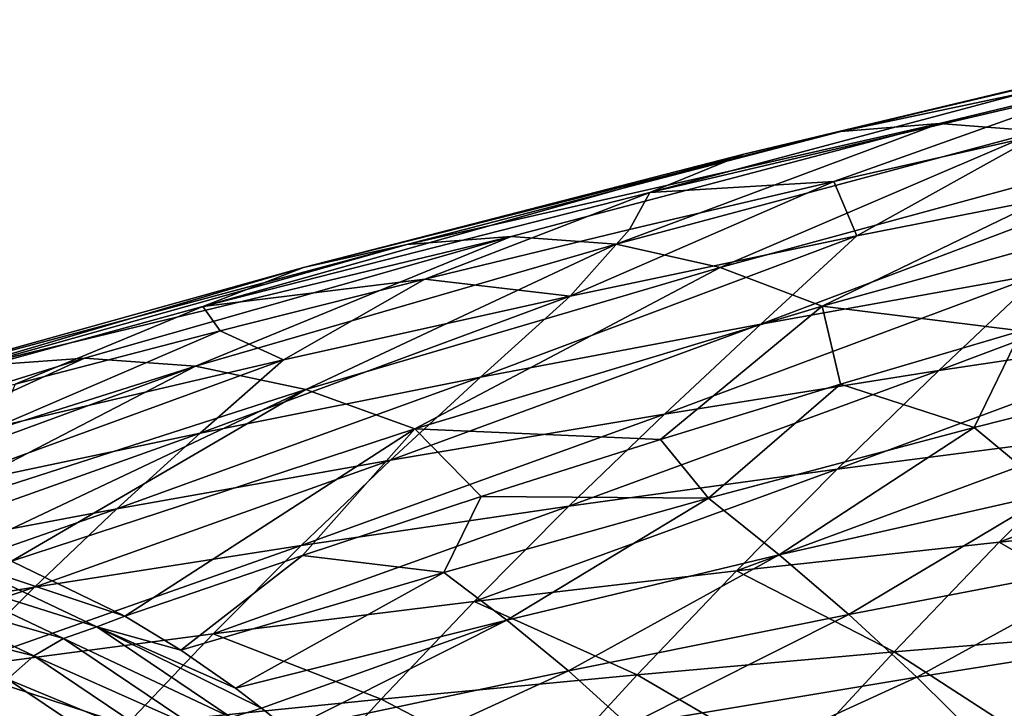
# Model space of a CAD drawing. Header units: metres. Extents: x -35 to 77, y -25 to 25.
# Tile 216 of 256: x 31 to 40, y 13 to 19. Entities that reach past the tile are written whole.
import ezdxf

# ---------------------------------------------------------------- set-up
doc = ezdxf.new("R2010")
doc.units = ezdxf.units.M
doc.layers.add('solid_500435', color=7, linetype='CONTINUOUS')

msp = doc.modelspace()

# ---------------------------------------------------------------- linework, layer by layer
at = {"layer": 'solid_500435'}
for points in [[(42.726498, 18.997114, 42.731415), (38.21907, 18.044806, 39.910767), (41.932343, 18.932455, 43.530491)], [(42.726498, 18.997114, 42.731415), (39.060482, 18.110315, 39.065685), (38.21907, 18.044806, 39.910767)], [(39.905369, 18.045553, 38.224007), (39.060482, 18.110315, 39.065685), (42.726498, 18.997114, 42.731415)], [(41.932343, 18.932455, 43.530491), (37.391373, 17.848934, 40.748859), (41.154312, 18.739094, 44.322445)], [(41.932343, 18.932455, 43.530491), (38.21907, 18.044806, 39.910767), (37.391373, 17.848934, 40.748859)], [(41.154312, 18.739094, 44.322445), (36.589085, 17.522543, 41.567665), (40.405907, 18.416836, 45.092987)], [(41.154312, 18.739094, 44.322445), (37.391373, 17.848934, 40.748859), (36.589085, 17.522543, 41.567665)], [(40.405907, 18.416836, 45.092987), (36.589085, 17.522543, 41.567665), (38.159019, 17.617416, 44.417786)], [(40.405907, 18.416836, 45.092987), (38.159019, 17.617416, 44.417786), (39.901955, 18.01082, 45.982346)], [(39.060482, 18.110315, 39.065685), (34.514851, 17.080772, 36.305939), (38.21907, 18.044806, 39.910767)], [(39.060482, 18.110315, 39.065685), (35.406425, 17.147161, 35.41193), (34.514851, 17.080772, 36.305939)], [(36.300308, 17.081547, 34.520172), (35.406425, 17.147161, 35.41193), (39.060482, 18.110315, 39.065685)], [(39.905369, 18.045553, 38.224007), (36.300308, 17.081547, 34.520172), (39.060482, 18.110315, 39.065685)], [(38.21907, 18.044806, 39.910767), (33.634232, 16.882311, 37.193439), (37.391373, 17.848934, 40.748859)], [(38.21907, 18.044806, 39.910767), (34.514851, 17.080772, 36.305939), (33.634232, 16.882311, 37.193439)], [(37.187759, 16.883862, 33.639328), (36.300308, 17.081547, 34.520172), (39.905369, 18.045553, 38.224007)], [(40.743355, 17.850435, 37.396), (37.187759, 16.883862, 33.639328), (39.905369, 18.045553, 38.224007)], [(38.353523, 17.152456, 46.196373), (39.901955, 18.01082, 45.982346), (38.159019, 17.617416, 44.417786)], [(38.353523, 17.152456, 46.196373), (40.796154, 17.635496, 48.490936), (39.901955, 18.01082, 45.982346)], [(37.391373, 17.848934, 40.748859), (32.773861, 16.551662, 38.064747), (36.589085, 17.522543, 41.567665)], [(37.391373, 17.848934, 40.748859), (33.634232, 16.882311, 37.193439), (32.773861, 16.551662, 38.064747)], [(38.059246, 16.554035, 32.778835), (37.187759, 16.883862, 33.639328), (40.743355, 17.850435, 37.396)], [(41.562397, 17.52486, 36.593563), (38.059246, 16.554035, 32.778835), (40.743355, 17.850435, 37.396)], [(35.908836, 16.63962, 43.907124), (38.159019, 17.617416, 44.417786), (36.414555, 17.208364, 42.85873)], [(35.908836, 16.63962, 43.907124), (38.353523, 17.152456, 46.196373), (38.159019, 17.617416, 44.417786)], [(36.589085, 17.522543, 41.567665), (36.414555, 17.208364, 42.85873), (38.159019, 17.617416, 44.417786)], [(37.535355, 16.401289, 47.045597), (40.796154, 17.635496, 48.490936), (38.353523, 17.152456, 46.196373)], [(37.535355, 16.401289, 47.045597), (39.926754, 16.828333, 49.392521), (40.796154, 17.635496, 48.490936)], [(36.589085, 17.522543, 41.567665), (32.773861, 16.551662, 38.064747), (34.668571, 16.783667, 41.305122)], [(36.589085, 17.522543, 41.567665), (34.668571, 16.783667, 41.305122), (36.414555, 17.208364, 42.85873)], [(39.757053, 16.343437, 32.92141), (38.059246, 16.554035, 32.778835), (41.562397, 17.52486, 36.593563)], [(39.054451, 16.004862, 50.277836), (42.316021, 17.229803, 51.739471), (39.926754, 16.828333, 49.392521)], [(39.054451, 16.004862, 50.277836), (41.395443, 16.35416, 52.674412), (42.316021, 17.229803, 51.739471)], [(35.406425, 17.147161, 35.41193), (30.818998, 16.042217, 32.718517), (34.514851, 17.080772, 36.305939)], [(35.406425, 17.147161, 35.41193), (31.765238, 16.109615, 31.771072), (30.818998, 16.042217, 32.718517)], [(32.712627, 16.043022, 30.824734), (31.765238, 16.109615, 31.771072), (35.406425, 17.147161, 35.41193)], [(36.300308, 17.081547, 34.520172), (32.712627, 16.043022, 30.824734), (35.406425, 17.147161, 35.41193)], [(35.908836, 16.63962, 43.907124), (36.414555, 17.208364, 42.85873), (34.668571, 16.783667, 41.305122)], [(35.143448, 15.948614, 44.700218), (38.353523, 17.152456, 46.196373), (35.908836, 16.63962, 43.907124)], [(35.143448, 15.948614, 44.700218), (37.535355, 16.401289, 47.045597), (38.353523, 17.152456, 46.196373)], [(34.514851, 17.080772, 36.305939), (29.881016, 15.840792, 33.659908), (33.634232, 16.882311, 37.193439)], [(34.514851, 17.080772, 36.305939), (30.818998, 16.042217, 32.718517), (29.881016, 15.840792, 33.659908)], [(33.654018, 15.842402, 29.886612), (32.712627, 16.043022, 30.824734), (36.300308, 17.081547, 34.520172)], [(37.187759, 16.883862, 33.639328), (33.654018, 15.842402, 29.886612), (36.300308, 17.081547, 34.520172)], [(33.634232, 16.882311, 37.193439), (28.958292, 15.505274, 34.588043), (32.773861, 16.551662, 38.064747)], [(33.634232, 16.882311, 37.193439), (29.881016, 15.840792, 33.659908), (28.958292, 15.505274, 34.588043)], [(34.582279, 15.507714, 28.963793), (33.654018, 15.842402, 29.886612), (37.187759, 16.883862, 33.639328)], [(38.059246, 16.554035, 32.778835), (34.582279, 15.507714, 28.963793), (37.187759, 16.883862, 33.639328)], [(36.714172, 15.633619, 47.878349), (39.926754, 16.828333, 49.392521), (37.535355, 16.401289, 47.045597)], [(36.714172, 15.633619, 47.878349), (39.054451, 16.004862, 50.277836), (39.926754, 16.828333, 49.392521)], [(32.773861, 16.551662, 38.064747), (32.921505, 16.34343, 39.757294), (34.668571, 16.783667, 41.305122)], [(33.463402, 16.096825, 41.624344), (34.668571, 16.783667, 41.305122), (32.921505, 16.34343, 39.757294)], [(33.463402, 16.096825, 41.624344), (35.908836, 16.63962, 43.907124), (34.668571, 16.783667, 41.305122)], [(32.752651, 15.470249, 42.357891), (35.908836, 16.63962, 43.907124), (33.463402, 16.096825, 41.624344)], [(32.752651, 15.470249, 42.357891), (35.143448, 15.948614, 44.700218), (35.908836, 16.63962, 43.907124)], [(32.773861, 16.551662, 38.064747), (28.958292, 15.505274, 34.588043), (31.173489, 15.887691, 38.215347)], [(32.773861, 16.551662, 38.064747), (31.173489, 15.887691, 38.215347), (32.921505, 16.34343, 39.757294)], [(36.679184, 15.416495, 29.424456), (34.582279, 15.507714, 28.963793), (38.059246, 16.554035, 32.778835)], [(38.215092, 15.887696, 31.173386), (36.679184, 15.416495, 29.424456), (38.059246, 16.554035, 32.778835)], [(39.757053, 16.343437, 32.92141), (38.215092, 15.887696, 31.173386), (38.059246, 16.554035, 32.778835)], [(34.376232, 15.240362, 45.477455), (37.535355, 16.401289, 47.045597), (35.143448, 15.948614, 44.700218)], [(34.376232, 15.240362, 45.477455), (36.714172, 15.633619, 47.878349), (37.535355, 16.401289, 47.045597)], [(31.018499, 15.523863, 39.349236), (32.921505, 16.34343, 39.757294), (31.173489, 15.887691, 38.215347)], [(31.018499, 15.523863, 39.349236), (33.463402, 16.096825, 41.624344), (32.921505, 16.34343, 39.757294)], [(38.18594, 15.16226, 51.148273), (41.395443, 16.35416, 52.674412), (39.054451, 16.004862, 50.277836)], [(38.18594, 15.16226, 51.148273), (40.478371, 15.459504, 53.594173), (41.395443, 16.35416, 52.674412)], [(39.354549, 15.519529, 31.013197), (38.215092, 15.887696, 31.173386), (39.757053, 16.343437, 32.92141)], [(41.630138, 16.091932, 33.45763), (39.354549, 15.519529, 31.013197), (39.757053, 16.343437, 32.92141)], [(31.765238, 16.109615, 31.771072), (28.137547, 14.979584, 28.143869), (30.818998, 16.042217, 32.718517)], [(29.145792, 14.912722, 27.135536), (28.137547, 14.979584, 28.143869), (31.765238, 16.109615, 31.771072)], [(32.712627, 16.043022, 30.824734), (29.145792, 14.912722, 27.135536), (31.765238, 16.109615, 31.771072)], [(30.364584, 14.966089, 40.020111), (33.463402, 16.096825, 41.624344), (31.018499, 15.523863, 39.349236)], [(30.364584, 14.966089, 40.020111), (32.752651, 15.470249, 42.357891), (33.463402, 16.096825, 41.624344)], [(41.630138, 16.091932, 33.45763), (40.025482, 14.961653, 30.359598), (39.354549, 15.519529, 31.013197)], [(29.490101, 14.859488, 26.791199), (29.145792, 14.912722, 27.135536), (32.712627, 16.043022, 30.824734)], [(30.151018, 14.712876, 26.130236), (29.490101, 14.859488, 26.791199), (32.712627, 16.043022, 30.824734)], [(33.654018, 15.842402, 29.886612), (30.151018, 14.712876, 26.130236), (32.712627, 16.043022, 30.824734)], [(35.897392, 14.846386, 48.696575), (39.054451, 16.004862, 50.277836), (36.714172, 15.633619, 47.878349)], [(35.897392, 14.846386, 48.696575), (38.18594, 15.16226, 51.148273), (39.054451, 16.004862, 50.277836)], [(32.042263, 14.825018, 43.076649), (35.143448, 15.948614, 44.700218), (32.752651, 15.470249, 42.357891)], [(32.042263, 14.825018, 43.076649), (34.376232, 15.240362, 45.477455), (35.143448, 15.948614, 44.700218)], [(37.087837, 14.916756, 28.570562), (36.679184, 15.416495, 29.424456), (38.215092, 15.887696, 31.173386)], [(39.354549, 15.519529, 31.013197), (37.087837, 14.916756, 28.570562), (38.215092, 15.887696, 31.173386)], [(30.819696, 14.502977, 25.461519), (30.151018, 14.712876, 26.130236), (33.654018, 15.842402, 29.886612)], [(31.142326, 14.378539, 25.138878), (30.819696, 14.502977, 25.461519), (33.654018, 15.842402, 29.886612)], [(34.582279, 15.507714, 28.963793), (31.142326, 14.378539, 25.138878), (33.654018, 15.842402, 29.886612)], [(39.569492, 14.541122, 54.506134), (42.77309, 15.738229, 56.032818), (40.478371, 15.459504, 53.594173)], [(39.569492, 14.541122, 54.506134), (41.818005, 14.771344, 56.99173), (42.77309, 15.738229, 56.032818)], [(33.614326, 14.511775, 46.240536), (36.714172, 15.633619, 47.878349), (34.376232, 15.240362, 45.477455)], [(33.614326, 14.511775, 46.240536), (35.897392, 14.846386, 48.696575), (36.714172, 15.633619, 47.878349)], [(29.713861, 14.387518, 40.67741), (32.752651, 15.470249, 42.357891), (30.364584, 14.966089, 40.020111)], [(29.713861, 14.387518, 40.67741), (32.042263, 14.825018, 43.076649), (32.752651, 15.470249, 42.357891)], [(32.109413, 13.910478, 24.172306), (31.142326, 14.378539, 25.138878), (34.582279, 15.507714, 28.963793)], [(33.626179, 14.427852, 25.92391), (32.109413, 13.910478, 24.172306), (34.582279, 15.507714, 28.963793)], [(35.14949, 14.929869, 27.674629), (33.626179, 14.427852, 25.92391), (34.582279, 15.507714, 28.963793)], [(36.679184, 15.416495, 29.424456), (35.14949, 14.929869, 27.674629), (34.582279, 15.507714, 28.963793)], [(39.354549, 15.519529, 31.013197), (37.693176, 14.432111, 27.97629), (37.087837, 14.916756, 28.570562)], [(37.326408, 14.295576, 52.0103), (40.478371, 15.459504, 53.594173), (38.18594, 15.16226, 51.148273)], [(37.326408, 14.295576, 52.0103), (39.569492, 14.541122, 54.506134), (40.478371, 15.459504, 53.594173)], [(39.354549, 15.519529, 31.013197), (40.025482, 14.961653, 30.359598), (37.693176, 14.432111, 27.97629)], [(37.087837, 14.916756, 28.570562), (35.14949, 14.929869, 27.674629), (36.679184, 15.416495, 29.424456)], [(31.338324, 14.158319, 43.781612), (34.376232, 15.240362, 45.477455), (32.042263, 14.825018, 43.076649)], [(31.338324, 14.158319, 43.781612), (33.614326, 14.511775, 46.240536), (34.376232, 15.240362, 45.477455)], [(35.090328, 14.034573, 49.505665), (38.18594, 15.16226, 51.148273), (35.897392, 14.846386, 48.696575)], [(35.090328, 14.034573, 49.505665), (37.326408, 14.295576, 52.0103), (38.18594, 15.16226, 51.148273)], [(38.285728, 13.923775, 27.388103), (37.693176, 14.432111, 27.97629), (40.025482, 14.961653, 30.359598)], [(40.682411, 14.382986, 29.708876), (38.285728, 13.923775, 27.388103), (40.025482, 14.961653, 30.359598)], [(34.83123, 14.283375, 26.13098), (33.626179, 14.427852, 25.92391), (35.14949, 14.929869, 27.674629)], [(37.087837, 14.916756, 28.570562), (34.83123, 14.283375, 26.13098), (35.14949, 14.929869, 27.674629)], [(37.087837, 14.916756, 28.570562), (35.368355, 13.876526, 25.598942), (34.83123, 14.283375, 26.13098)], [(37.087837, 14.916756, 28.570562), (37.693176, 14.432111, 27.97629), (35.368355, 13.876526, 25.598942)], [(29.070955, 13.785922, 41.321239), (32.042263, 14.825018, 43.076649), (29.713861, 14.387518, 40.67741)], [(29.070955, 13.785922, 41.321239), (31.338324, 14.158319, 43.781612), (32.042263, 14.825018, 43.076649)], [(32.86282, 13.757981, 46.993679), (35.897392, 14.846386, 48.696575), (33.614326, 14.511775, 46.240536)], [(32.86282, 13.757981, 46.993679), (35.090328, 14.034573, 49.505665), (35.897392, 14.846386, 48.696575)], [(40.874752, 13.787916, 57.931225), (41.818005, 14.771344, 56.99173), (39.569492, 14.541122, 54.506134)], [(38.672905, 13.604636, 55.399693), (39.569492, 14.541122, 54.506134), (37.326408, 14.295576, 52.0103)], [(38.672905, 13.604636, 55.399693), (40.874752, 13.787916, 57.931225), (39.569492, 14.541122, 54.506134)], [(30.645462, 13.465672, 44.475788), (33.614326, 14.511775, 46.240536), (31.338324, 14.158319, 43.781612)], [(30.645462, 13.465672, 44.475788), (32.86282, 13.757981, 46.993679), (33.614326, 14.511775, 46.240536)], [(30.391832, 14.286199, 24.944401), (30.664448, 14.391253, 25.122921), (31.869011, 13.819867, 23.918293)], [(30.664448, 14.391253, 25.122921), (31.142326, 14.378539, 25.138878), (32.109413, 13.910478, 24.172306)], [(31.869011, 13.819867, 23.918293), (30.664448, 14.391253, 25.122921), (32.109413, 13.910478, 24.172306)], [(32.585548, 13.619416, 23.696112), (32.109413, 13.910478, 24.172306), (33.626179, 14.427852, 25.92391)], [(34.83123, 14.283375, 26.13098), (32.585548, 13.619416, 23.696112), (33.626179, 14.427852, 25.92391)], [(35.893517, 13.442286, 25.076092), (35.368355, 13.876526, 25.598942), (37.693176, 14.432111, 27.97629)], [(38.285728, 13.923775, 27.388103), (35.893517, 13.442286, 25.076092), (37.693176, 14.432111, 27.97629)], [(38.865227, 13.390326, 26.809385), (38.285728, 13.923775, 27.388103), (40.682411, 14.382986, 29.708876)], [(41.326077, 13.781277, 29.066139), (38.865227, 13.390326, 26.809385), (40.682411, 14.382986, 29.708876)], [(30.391832, 14.286199, 24.944401), (31.586823, 13.720428, 23.749334), (30.149565, 14.131188, 24.79265)], [(30.391832, 14.286199, 24.944401), (31.869011, 13.819867, 23.918293), (31.586823, 13.720428, 23.749334)], [(34.83123, 14.283375, 26.13098), (33.052235, 13.294954, 23.229427), (32.585548, 13.619416, 23.696112)], [(34.83123, 14.283375, 26.13098), (35.368355, 13.876526, 25.598942), (33.052235, 13.294954, 23.229427)], [(36.479546, 13.409198, 52.854717), (37.326408, 14.295576, 52.0103), (35.090328, 14.034573, 49.505665)], [(36.479546, 13.409198, 52.854717), (38.672905, 13.604636, 55.399693), (37.326408, 14.295576, 52.0103)], [(28.439793, 13.157525, 41.953423), (31.338324, 14.158319, 43.781612), (29.070955, 13.785922, 41.321239)], [(28.439793, 13.157525, 41.953423), (30.645462, 13.465672, 44.475788), (31.338324, 14.158319, 43.781612)], [(30.149565, 14.131188, 24.79265), (31.331547, 13.571961, 23.610601), (29.94203, 13.922268, 24.674456)], [(31.586823, 13.720428, 23.749334), (31.331547, 13.571961, 23.610601), (30.149565, 14.131188, 24.79265)], [(34.296242, 13.201476, 50.297768), (35.090328, 14.034573, 49.505665), (32.86282, 13.757981, 46.993679)], [(34.296242, 13.201476, 50.297768), (36.479546, 13.409198, 52.854717), (35.090328, 14.034573, 49.505665)], [(31.331547, 13.571961, 23.610601), (31.107054, 13.371531, 23.509386), (29.94203, 13.922268, 24.674456)], [(31.869011, 13.819867, 23.918293), (32.109413, 13.910478, 24.172306), (32.585548, 13.619416, 23.696112)], [(33.276051, 13.124743, 23.00561), (33.052235, 13.294954, 23.229427), (35.368355, 13.876526, 25.598942)], [(33.506958, 12.93868, 22.774704), (33.276051, 13.124743, 23.00561), (35.368355, 13.876526, 25.598942)], [(35.893517, 13.442286, 25.076092), (33.506958, 12.93868, 22.774704), (35.368355, 13.876526, 25.598942)], [(36.405746, 12.980279, 24.564358), (35.893517, 13.442286, 25.076092), (38.285728, 13.923775, 27.388103)], [(38.865227, 13.390326, 26.809385), (36.405746, 12.980279, 24.564358), (38.285728, 13.923775, 27.388103)], [(31.586823, 13.720428, 23.749334), (31.869011, 13.819867, 23.918293), (33.016747, 13.044148, 22.770548)], [(31.869011, 13.819867, 23.918293), (33.052235, 13.294954, 23.229427), (33.276051, 13.124743, 23.00561)], [(31.869011, 13.819867, 23.918293), (32.585548, 13.619416, 23.696112), (33.052235, 13.294954, 23.229427)], [(33.016747, 13.044148, 22.770548), (31.869011, 13.819867, 23.918293), (33.276051, 13.124743, 23.00561)], [(38.672905, 13.604636, 55.399693), (39.94046, 12.782663, 58.861671), (40.874752, 13.787916, 57.931225)], [(39.431641, 12.829679, 26.243677), (38.865227, 13.390326, 26.809385), (41.326077, 13.781277, 29.066139)], [(41.957096, 13.15375, 28.436119), (39.431641, 12.829679, 26.243677), (41.326077, 13.781277, 29.066139)], [(32.124577, 12.981348, 47.730316), (32.86282, 13.757981, 46.993679), (30.645462, 13.465672, 44.475788)], [(31.586823, 13.720428, 23.749334), (32.726688, 12.952091, 22.609442), (31.331547, 13.571961, 23.610601)], [(31.586823, 13.720428, 23.749334), (33.016747, 13.044148, 22.770548), (32.726688, 12.952091, 22.609442)], [(32.124577, 12.981348, 47.730316), (34.296242, 13.201476, 50.297768), (32.86282, 13.757981, 46.993679)], [(31.331547, 13.571961, 23.610601), (32.460106, 12.812543, 22.482019), (31.107054, 13.371531, 23.509386)], [(32.726688, 12.952091, 22.609442), (32.460106, 12.812543, 22.482019), (31.331547, 13.571961, 23.610601)], [(36.479546, 13.409198, 52.854717), (37.78614, 12.646117, 56.283741), (38.672905, 13.604636, 55.399693)], [(38.672905, 13.604636, 55.399693), (37.78614, 12.646117, 56.283741), (39.94046, 12.782663, 58.861671)], [(29.966125, 12.748688, 45.153839), (32.124577, 12.981348, 47.730316), (30.645462, 13.465672, 44.475788)], [(33.948666, 12.551418, 22.332996), (33.506958, 12.93868, 22.774704), (35.893517, 13.442286, 25.076092)], [(36.405746, 12.980279, 24.564358), (33.948666, 12.551418, 22.332996), (35.893517, 13.442286, 25.076092)], [(31.107054, 13.371531, 23.509386), (32.220409, 12.623725, 22.396017), (30.915337, 13.122627, 23.454826)], [(32.460106, 12.812543, 22.482019), (32.220409, 12.623725, 22.396017), (31.107054, 13.371531, 23.509386)], [(34.296242, 13.201476, 50.297768), (35.643295, 12.500432, 53.689014), (36.479546, 13.409198, 52.854717)], [(36.479546, 13.409198, 52.854717), (35.643295, 12.500432, 53.689014), (37.78614, 12.646117, 56.283741)], [(36.904449, 12.489634, 24.066042), (36.405746, 12.980279, 24.564358), (38.865227, 13.390326, 26.809385)], [(39.431641, 12.829679, 26.243677), (36.904449, 12.489634, 24.066042), (38.865227, 13.390326, 26.809385)], [(32.124577, 12.981348, 47.730316), (33.513523, 12.345503, 51.079014), (34.296242, 13.201476, 50.297768)], [(34.296242, 13.201476, 50.297768), (33.513523, 12.345503, 51.079014), (35.643295, 12.500432, 53.689014)], [(33.016747, 13.044148, 22.770548), (33.276051, 13.124743, 23.00561), (33.506958, 12.93868, 22.774704)], [(42.574394, 12.498322, 27.817804), (39.431641, 12.829679, 26.243677), (41.957096, 13.15375, 28.436119)]]:
    msp.add_3dface(points, dxfattribs=at)

doc.saveas('drawing.dxf')
